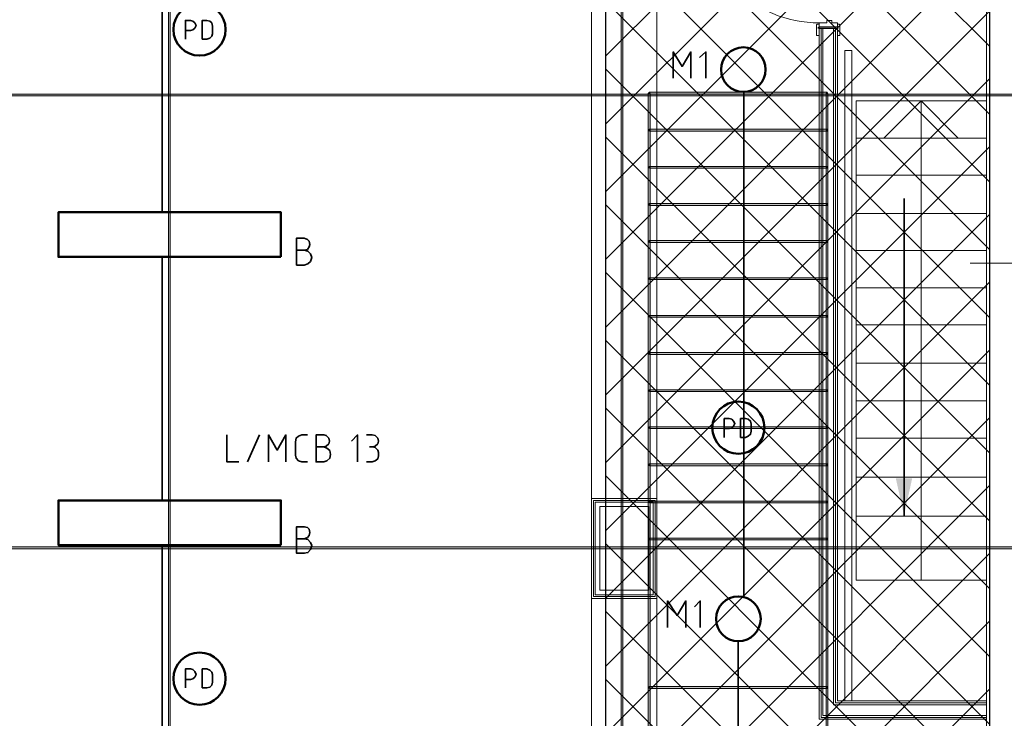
# Model space of a CAD drawing. Header units: millimetres. Extents: x 1.7 to 32.8, y 0.3 to 23.1.
# Tile 60 of 106: x 14.6 to 17.2, y 5.3 to 7.1. Entities that reach past the tile are written whole.
import ezdxf

# ---------------------------------------------------------------- set-up
doc = ezdxf.new("R2010")
doc.units = ezdxf.units.MM
doc.layers.add('PDF_Geometry', color=9, linetype='Continuous', true_color=0x808080)
doc.layers.add('PDF_Solid Fills', color=9, linetype='Continuous', true_color=0x808080)

msp = doc.modelspace()

# ---------------------------------------------------------------- hatches: boundary and pattern name
h = msp.add_hatch()
h.set_pattern_fill('ANSI37', color=256, scale=0.04)
h.paths.add_polyline_path([(16.1822, 9.323), (17.1989, 9.323), (17.1989, 4.0965), (16.1822, 4.0965)])
at = {"layer": 'PDF_Solid Fills', "transparency": 33554559}
for points in [[(16.7472, 7.0964), (16.7472, 7.0948), (16.7955, 7.0948), (16.7955, 7.0998), (16.7472, 7.0998)], [(29.8551, 6.9181), (29.8551, 6.9215), (2.9827, 6.9215), (2.9827, 6.9164), (29.8551, 6.9164)], [(16.2972, 4.5599), (16.2989, 4.5599), (16.2989, 6.9231), (16.2939, 6.9231), (16.2939, 4.5599)], [(16.7688, 6.9231), (16.7688, 6.9264), (16.2972, 6.9264), (16.2972, 6.9215), (16.7688, 6.9215)], [(16.7688, 4.5599), (16.7705, 4.5599), (16.7705, 6.9231), (16.7655, 6.9231), (16.7655, 4.5599)], [(16.7688, 6.8248), (16.7688, 6.8281), (16.2972, 6.8281), (16.2972, 6.8231), (16.7688, 6.8231)], [(16.7688, 6.7264), (16.7688, 6.7298), (16.2972, 6.7298), (16.2972, 6.7248), (16.7688, 6.7248)], [(16.7688, 6.6281), (16.7688, 6.6314), (16.2972, 6.6314), (16.2972, 6.6265), (16.7688, 6.6265)], [(16.7688, 6.5298), (16.7688, 6.5331), (16.2972, 6.5331), (16.2972, 6.5281), (16.7688, 6.5281)], [(16.7688, 6.4314), (16.7688, 6.4348), (16.2972, 6.4348), (16.2972, 6.4298), (16.7688, 6.4298)], [(16.7688, 6.3315), (16.7688, 6.3348), (16.2972, 6.3348), (16.2972, 6.3298), (16.7688, 6.3298)], [(16.7688, 6.2331), (16.7688, 6.2365), (16.2972, 6.2365), (16.2972, 6.2315), (16.7688, 6.2315)], [(16.7688, 6.1348), (16.7688, 6.1381), (16.2972, 6.1381), (16.2972, 6.1331), (16.7688, 6.1331)], [(16.7688, 6.0365), (16.7688, 6.0398), (16.2972, 6.0398), (16.2972, 6.0348), (16.7688, 6.0348)], [(16.7688, 5.9381), (16.7688, 5.9415), (16.2972, 5.9415), (16.2972, 5.9365), (16.7688, 5.9365)], [(16.7688, 5.8398), (16.7688, 5.8431), (16.2972, 5.8431), (16.2972, 5.8381), (16.7688, 5.8381)], [(16.7688, 5.7415), (16.7688, 5.7448), (16.2972, 5.7448), (16.2972, 5.7398), (16.7688, 5.7398)], [(29.8551, 5.7181), (29.8551, 5.7215), (2.9827, 5.7215), (2.9827, 5.7165), (29.8551, 5.7165)], [(16.7688, 5.3482), (16.7688, 5.3515), (16.2972, 5.3515), (16.2972, 5.3465), (16.7688, 5.3465)]]:
    msp.add_hatch(color=256, dxfattribs=at).paths.add_polyline_path(points)

# ---------------------------------------------------------------- linework, layer by layer
msp.add_lwpolyline([(16.1822, 9.323), (17.1989, 9.323), (17.1989, 4.0965), (16.1822, 4.0965)], close=True)
at = {"layer": 'PDF_Geometry', "lineweight": 5}
for points in [[(15.0273, 22.9176), (15.0273, 22.8592), (15.0222, 22.8592), (15.0222, 22.9176), (15.0222, 0.2783), (15.0273, 0.2783)], [(16.2272, 22.9176), (16.2272, 22.8592), (16.2222, 22.8592), (16.2222, 22.9176), (16.2222, 0.2783), (16.2272, 0.2783)], [(16.7472, 7.0964), (16.7472, 7.0948), (16.7955, 7.0948), (16.7955, 7.0998), (16.7472, 7.0998)], [(29.8551, 6.9181), (29.8551, 6.9215), (2.9827, 6.9215), (2.9827, 6.9164), (29.8551, 6.9164)], [(16.2972, 4.5599), (16.2989, 4.5599), (16.2989, 6.9231), (16.2939, 6.9231), (16.2939, 4.5599)], [(16.7688, 6.9231), (16.7688, 6.9264), (16.2972, 6.9264), (16.2972, 6.9215), (16.7688, 6.9215)], [(16.7688, 4.5599), (16.7705, 4.5599), (16.7705, 6.9231), (16.7655, 6.9231), (16.7655, 4.5599)], [(16.7688, 6.8248), (16.7688, 6.8281), (16.2972, 6.8281), (16.2972, 6.8231), (16.7688, 6.8231)], [(16.7688, 6.7264), (16.7688, 6.7298), (16.2972, 6.7298), (16.2972, 6.7248), (16.7688, 6.7248)], [(16.7688, 6.6281), (16.7688, 6.6314), (16.2972, 6.6314), (16.2972, 6.6265), (16.7688, 6.6265)], [(16.7688, 6.5298), (16.7688, 6.5331), (16.2972, 6.5331), (16.2972, 6.5281), (16.7688, 6.5281)], [(16.7688, 6.4314), (16.7688, 6.4348), (16.2972, 6.4348), (16.2972, 6.4298), (16.7688, 6.4298)], [(16.7688, 6.3315), (16.7688, 6.3348), (16.2972, 6.3348), (16.2972, 6.3298), (16.7688, 6.3298)], [(16.7688, 6.2331), (16.7688, 6.2365), (16.2972, 6.2365), (16.2972, 6.2315), (16.7688, 6.2315)], [(16.7688, 6.1348), (16.7688, 6.1381), (16.2972, 6.1381), (16.2972, 6.1331), (16.7688, 6.1331)], [(16.7688, 6.0365), (16.7688, 6.0398), (16.2972, 6.0398), (16.2972, 6.0348), (16.7688, 6.0348)], [(16.7688, 5.9381), (16.7688, 5.9415), (16.2972, 5.9415), (16.2972, 5.9365), (16.7688, 5.9365)], [(16.7688, 5.8398), (16.7688, 5.8431), (16.2972, 5.8431), (16.2972, 5.8381), (16.7688, 5.8381)], [(16.7688, 5.7415), (16.7688, 5.7448), (16.2972, 5.7448), (16.2972, 5.7398), (16.7688, 5.7398)], [(29.8551, 5.7181), (29.8551, 5.7215), (2.9827, 5.7215), (2.9827, 5.7165), (29.8551, 5.7165)], [(16.7688, 5.3482), (16.7688, 5.3515), (16.2972, 5.3515), (16.2972, 5.3465), (16.7688, 5.3465)]]:
    msp.add_lwpolyline(points, close=True, dxfattribs=at)
at = {"layer": 'PDF_Geometry', "lineweight": 18}
for points in [[(17.8022, 9.348), (17.8022, 9.3914), (17.1905, 9.3914), (17.1905, 5.1048), (17.2988, 5.1048), (17.2988, 7.4797), (23.557, 7.4797), (23.557, 5.1132), (23.6653, 5.1132), (23.6653, 9.2747), (23.677, 9.2747), (23.677, 9.393), (23.0503, 9.393), (23.0503, 9.263), (23.557, 9.263), (23.557, 7.5698), (17.2988, 7.5698), (17.2988, 9.2597), (17.8022, 9.2597)], [(16.7472, 7.0764), (16.7405, 7.0764), (16.7405, 7.1031), (16.7405, 7.1048), (16.7422, 7.1064), (16.7472, 7.1064)], [(16.7472, 7.0964), (16.7955, 7.0964), (16.7955, 7.1098), (16.7805, 7.1098), (16.7805, 7.1164), (16.7672, 7.1164), (16.7672, 7.1098), (16.7472, 7.1098)], [(16.7955, 7.0764), (16.8022, 7.0764), (16.8022, 7.1048), (16.8005, 7.1064), (16.7955, 7.1064)], [(17.1905, 5.6331), (16.8455, 5.6331), (16.8455, 6.9031), (17.1905, 6.9031), (16.8455, 6.9031), (16.8455, 5.6331)], [(16.8455, 6.8048), (17.1905, 6.8048)], [(16.8455, 6.7064), (17.1905, 6.7064)], [(16.8455, 6.6048), (17.1905, 6.6048)], [(16.8455, 6.5065), (17.1905, 6.5065)], [(16.8455, 6.4081), (17.1905, 6.4081)], [(16.8455, 6.3098), (17.1905, 6.3098)], [(16.8455, 6.2081), (17.1905, 6.2081)], [(16.8455, 6.1081), (17.1905, 6.1081)], [(16.8455, 6.0098), (17.1905, 6.0098)], [(16.8455, 5.9065), (17.1905, 5.9065)], [(16.1489, 5.5898), (16.1489, 5.8448), (16.3122, 5.8448), (16.3122, 5.5898)], [(16.1539, 5.5948), (16.1539, 5.8398), (16.3072, 5.8398), (16.3072, 5.5948)], [(16.2955, 5.6065), (16.2955, 5.8281), (16.1655, 5.8281), (16.1655, 5.6065)], [(16.8455, 5.8031), (17.1905, 5.8031)]]:
    msp.add_lwpolyline(points, close=True, dxfattribs=at)
for points in [[(16.1439, 5.5848), (16.3172, 5.5848), (16.3172, 5.8498), (16.1439, 5.8498), (16.1439, 7.4897), (16.1439, 8.0664), (16.3122, 8.0664), (16.3122, 7.5364)], [(16.3172, 7.4897), (16.3172, 5.8498)], [(16.7472, 7.0964), (16.7472, 5.2648), (17.1905, 5.2648)], [(16.7522, 7.0964), (16.7522, 5.2698), (17.1905, 5.2698)], [(16.7572, 7.0964), (16.7572, 5.2748), (17.1905, 5.2748)], [(16.7855, 7.0964), (16.7855, 5.3032), (17.1905, 5.3032)], [(16.7905, 7.0964), (16.7905, 5.3082), (17.1905, 5.3082)], [(16.7955, 7.0964), (16.7955, 5.3132), (17.1905, 5.3132)], [(16.8155, 5.3132), (16.8155, 7.0364), (16.8338, 7.0364), (16.8338, 5.3132)], [(16.9188, 6.8048), (17.0172, 6.9031), (17.1155, 6.8048)], [(17.0172, 6.9031), (17.0172, 6.7064), (17.0172, 5.6331)], [(17.1472, 6.4731), (20.3387, 6.4731), (20.3887, 6.6081), (20.4871, 6.3381), (20.5354, 6.4731), (23.8536, 6.4731)], [(16.1439, 4.4049), (16.1439, 5.5848), (16.1439, 5.8498)], [(16.3172, 5.5848), (16.3172, 4.4049)]]:
    msp.add_lwpolyline(points, dxfattribs=at)
at = {"layer": 'PDF_Geometry', "color": 7, "lineweight": 35}
for points in [[(15.0056, 7.2548), (15.0056, 6.6081)], [(15.0672, 7.0664), (15.0672, 7.1164), (15.0806, 7.1164), (15.0872, 7.1148), (15.0922, 7.1098), (15.0956, 7.1031), (15.0922, 7.0964), (15.0872, 7.0914), (15.0806, 7.0898), (15.0672, 7.0898)], [(16.3605, 6.9631), (16.3605, 7.0331), (16.3839, 6.9948), (16.4072, 7.0331), (16.4072, 6.9631)], [(16.4472, 6.9631), (16.4472, 7.0331), (16.4305, 7.0181)], [(16.5472, 5.5882), (16.5472, 6.9264)], [(16.9722, 6.6448), (16.9722, 5.8048)], [(15.3822, 6.5081), (15.3906, 6.5098), (15.3956, 6.5164), (15.3972, 6.5231), (15.3956, 6.5315), (15.3906, 6.5364), (15.3822, 6.5398), (15.3622, 6.5398), (15.3622, 6.4681), (15.3822, 6.4681), (15.3922, 6.4715), (15.3989, 6.4781), (15.4022, 6.4881), (15.3989, 6.4981), (15.3922, 6.5048), (15.3822, 6.5081), (15.3622, 6.5081)], [(15.0056, 6.4898), (15.0056, 5.8448)], [(16.4955, 6.0115), (16.4955, 6.0615), (16.5089, 6.0615), (16.5155, 6.0598), (16.5205, 6.0548), (16.5239, 6.0481), (16.5205, 6.0415), (16.5155, 6.0365), (16.5089, 6.0348), (16.4955, 6.0348)], [(15.1772, 6.0181), (15.1772, 5.9465), (15.2089, 5.9465)], [(15.2322, 5.9465), (15.2639, 6.0181)], [(15.2872, 5.9465), (15.2872, 6.0181), (15.3106, 5.9781), (15.3339, 6.0181), (15.3339, 5.9465)], [(15.3906, 5.9465), (15.3756, 5.9465), (15.3672, 5.9498), (15.3606, 5.9565), (15.3589, 5.9648), (15.3589, 5.9998), (15.3606, 6.0098), (15.3672, 6.0148), (15.3756, 6.0181), (15.3906, 6.0181)], [(15.4339, 5.9865), (15.4406, 5.9881), (15.4472, 5.9948), (15.4489, 6.0015), (15.4472, 6.0098), (15.4406, 6.0165), (15.4339, 6.0181), (15.4139, 6.0181), (15.4139, 5.9465), (15.4339, 5.9465), (15.4422, 5.9498), (15.4506, 5.9565), (15.4522, 5.9665), (15.4506, 5.9765), (15.4422, 5.9831), (15.4339, 5.9865), (15.4139, 5.9865)], [(15.5239, 5.9465), (15.5239, 6.0181), (15.5072, 6.0015)], [(15.5472, 6.0181), (15.5622, 6.0181), (15.5706, 6.0165), (15.5772, 6.0098), (15.5789, 6.0015), (15.5772, 5.9948), (15.5706, 5.9881), (15.5622, 5.9865), (15.5556, 5.9865)], [(15.5472, 5.9465), (15.5622, 5.9465), (15.5706, 5.9498), (15.5772, 5.9548), (15.5789, 5.9631), (15.5789, 5.9715), (15.5772, 5.9781), (15.5706, 5.9848), (15.5622, 5.9865)], [(15.3822, 5.7431), (15.3906, 5.7465), (15.3956, 5.7515), (15.3972, 5.7598), (15.3956, 5.7682), (15.3906, 5.7731), (15.3822, 5.7748), (15.3622, 5.7748), (15.3622, 5.7048), (15.3822, 5.7048), (15.3922, 5.7065), (15.3989, 5.7148), (15.4022, 5.7248), (15.3989, 5.7331), (15.3922, 5.7415), (15.3822, 5.7431), (15.3622, 5.7431)], [(15.0056, 5.7265), (15.0056, 5.0798)], [(16.3455, 5.5082), (16.3455, 5.5782), (16.3705, 5.5398), (16.3939, 5.5782), (16.3939, 5.5082)], [(16.4322, 5.5082), (16.4322, 5.5782), (16.4172, 5.5631)], [(16.5322, 4.7332), (16.5322, 5.4732)], [(15.0672, 5.3482), (15.0672, 5.3982), (15.0806, 5.3982), (15.0872, 5.3965), (15.0922, 5.3915), (15.0956, 5.3832), (15.0922, 5.3765), (15.0872, 5.3715), (15.0806, 5.3698), (15.0672, 5.3698)]]:
    msp.add_lwpolyline(points, dxfattribs=at)
for points in [[(15.1122, 7.0664), (15.1239, 7.0664), (15.1322, 7.0698), (15.1372, 7.0748), (15.1389, 7.0814), (15.1389, 7.1014), (15.1372, 7.1098), (15.1322, 7.1148), (15.1239, 7.1164), (15.1122, 7.1164)], [(16.5389, 6.0115), (16.5522, 6.0115), (16.5589, 6.0148), (16.5655, 6.0198), (16.5672, 6.0281), (16.5672, 6.0465), (16.5655, 6.0548), (16.5589, 6.0598), (16.5522, 6.0615), (16.5389, 6.0615)], [(15.1122, 5.3482), (15.1239, 5.3482), (15.1322, 5.3498), (15.1372, 5.3548), (15.1389, 5.3632), (15.1389, 5.3832), (15.1372, 5.3898), (15.1322, 5.3948), (15.1239, 5.3982), (15.1122, 5.3982)]]:
    msp.add_lwpolyline(points, close=True, dxfattribs=at)
at = {"layer": 'PDF_Geometry', "lineweight": 5}
for points in [[(16.7472, 7.0948), (16.7439, 7.0964), (16.7472, 7.0998)], [(16.7955, 7.0998), (16.7972, 7.0964), (16.7955, 7.0948)], [(16.2972, 6.9215), (16.2939, 6.9231), (16.2972, 6.9264)], [(16.2939, 6.9231), (16.2972, 6.9264), (16.2989, 6.9231)], [(16.7655, 6.9231), (16.7688, 6.9264), (16.7705, 6.9231)], [(16.7688, 6.9264), (16.7705, 6.9231), (16.7688, 6.9215)], [(16.2972, 6.8231), (16.2939, 6.8248), (16.2972, 6.8281)], [(16.7688, 6.8281), (16.7705, 6.8248), (16.7688, 6.8231)], [(16.2972, 6.7248), (16.2939, 6.7264), (16.2972, 6.7298)], [(16.7688, 6.7298), (16.7705, 6.7264), (16.7688, 6.7248)], [(16.2972, 6.6265), (16.2939, 6.6281), (16.2972, 6.6314)], [(16.7688, 6.6314), (16.7705, 6.6281), (16.7688, 6.6265)], [(16.2972, 6.5281), (16.2939, 6.5298), (16.2972, 6.5331)], [(16.7688, 6.5331), (16.7705, 6.5298), (16.7688, 6.5281)], [(16.2972, 6.4298), (16.2939, 6.4314), (16.2972, 6.4348)], [(16.7688, 6.4348), (16.7705, 6.4314), (16.7688, 6.4298)], [(16.2972, 6.3298), (16.2939, 6.3315), (16.2972, 6.3348)], [(16.7688, 6.3348), (16.7705, 6.3315), (16.7688, 6.3298)], [(16.2972, 6.2315), (16.2939, 6.2331), (16.2972, 6.2365)], [(16.7688, 6.2365), (16.7705, 6.2331), (16.7688, 6.2315)], [(16.2972, 6.1331), (16.2939, 6.1348), (16.2972, 6.1381)], [(16.7688, 6.1381), (16.7705, 6.1348), (16.7688, 6.1331)], [(16.2972, 6.0348), (16.2939, 6.0365), (16.2972, 6.0398)], [(16.7688, 6.0398), (16.7705, 6.0365), (16.7688, 6.0348)], [(16.2972, 5.9365), (16.2939, 5.9381), (16.2972, 5.9415)], [(16.7688, 5.9415), (16.7705, 5.9381), (16.7688, 5.9365)], [(16.2972, 5.8381), (16.2939, 5.8398), (16.2972, 5.8431)], [(16.7688, 5.8431), (16.7705, 5.8398), (16.7688, 5.8381)], [(16.2972, 5.7398), (16.2939, 5.7415), (16.2972, 5.7448)], [(16.7688, 5.7448), (16.7705, 5.7415), (16.7688, 5.7398)], [(16.2972, 5.3465), (16.2939, 5.3482), (16.2972, 5.3515)], [(16.7688, 5.3515), (16.7705, 5.3482), (16.7688, 5.3465)]]:
    msp.add_lwpolyline(points, dxfattribs=at)
at = {"layer": 'PDF_Geometry', "color": 3, "lineweight": 50}
for points in [[(15.3206, 6.4898), (15.3206, 6.6081), (14.7306, 6.6081), (14.7306, 6.4898)], [(15.3206, 5.7265), (15.3206, 5.8448), (14.7306, 5.8448), (14.7306, 5.7265)]]:
    msp.add_lwpolyline(points, close=True, dxfattribs=at)
for centre, radius in [((15.1048, 7.0924), 0.0691), ((16.5463, 6.9863), 0.0591), ((16.5331, 6.0374), 0.0691), ((16.5331, 5.5309), 0.0593), ((15.1048, 5.3724), 0.0691)]:
    msp.add_circle(centre, radius, dxfattribs=at)
at = {"layer": 'PDF_Geometry', "lineweight": 18}
msp.add_arc((16.75, 7.4399), 0.3301, 183.4958, 269.5058, dxfattribs=at)
at = {"layer": 'PDF_Solid Fills', "lineweight": 5, "transparency": 33554559}
for points in [[(15.0222, 0.2783), (15.0273, 0.2783), (15.0222, 22.9176), (15.0273, 22.9176)], [(16.2222, 0.2783), (16.2272, 0.2783), (16.2222, 22.9176), (16.2272, 22.9176)], [(16.7472, 7.0948), (16.7439, 7.0964), (16.7472, 7.0964), (16.7472, 7.0998)], [(16.7955, 7.0998), (16.7972, 7.0964), (16.7955, 7.0964), (16.7955, 7.0948)], [(16.2972, 6.9215), (16.2939, 6.9231), (16.2972, 6.9231), (16.2972, 6.9264)], [(16.2939, 6.9231), (16.2972, 6.9264), (16.2972, 6.9231), (16.2989, 6.9231)], [(16.7655, 6.9231), (16.7688, 6.9264), (16.7688, 6.9231), (16.7705, 6.9231)], [(16.7688, 6.9264), (16.7705, 6.9231), (16.7688, 6.9231), (16.7688, 6.9215)], [(16.2972, 6.8231), (16.2939, 6.8248), (16.2972, 6.8248), (16.2972, 6.8281)], [(16.7688, 6.8281), (16.7705, 6.8248), (16.7688, 6.8248), (16.7688, 6.8231)], [(16.2972, 6.7248), (16.2939, 6.7264), (16.2972, 6.7264), (16.2972, 6.7298)], [(16.7688, 6.7298), (16.7705, 6.7264), (16.7688, 6.7264), (16.7688, 6.7248)], [(16.2972, 6.6265), (16.2939, 6.6281), (16.2972, 6.6281), (16.2972, 6.6314)], [(16.7688, 6.6314), (16.7705, 6.6281), (16.7688, 6.6281), (16.7688, 6.6265)], [(16.2972, 6.5281), (16.2939, 6.5298), (16.2972, 6.5298), (16.2972, 6.5331)], [(16.7688, 6.5331), (16.7705, 6.5298), (16.7688, 6.5298), (16.7688, 6.5281)], [(16.2972, 6.4298), (16.2939, 6.4314), (16.2972, 6.4314), (16.2972, 6.4348)], [(16.7688, 6.4348), (16.7705, 6.4314), (16.7688, 6.4314), (16.7688, 6.4298)], [(16.2972, 6.3298), (16.2939, 6.3315), (16.2972, 6.3315), (16.2972, 6.3348)], [(16.7688, 6.3348), (16.7705, 6.3315), (16.7688, 6.3315), (16.7688, 6.3298)], [(16.2972, 6.2315), (16.2939, 6.2331), (16.2972, 6.2331), (16.2972, 6.2365)], [(16.7688, 6.2365), (16.7705, 6.2331), (16.7688, 6.2331), (16.7688, 6.2315)], [(16.2972, 6.1331), (16.2939, 6.1348), (16.2972, 6.1348), (16.2972, 6.1381)], [(16.7688, 6.1381), (16.7705, 6.1348), (16.7688, 6.1348), (16.7688, 6.1331)], [(16.2972, 6.0348), (16.2939, 6.0365), (16.2972, 6.0365), (16.2972, 6.0398)], [(16.7688, 6.0398), (16.7705, 6.0365), (16.7688, 6.0365), (16.7688, 6.0348)], [(16.2972, 5.9365), (16.2939, 5.9381), (16.2972, 5.9381), (16.2972, 5.9415)], [(16.7688, 5.9415), (16.7705, 5.9381), (16.7688, 5.9381), (16.7688, 5.9365)], [(16.2972, 5.8381), (16.2939, 5.8398), (16.2972, 5.8398), (16.2972, 5.8431)], [(16.7688, 5.8431), (16.7705, 5.8398), (16.7688, 5.8398), (16.7688, 5.8381)], [(16.2972, 5.7398), (16.2939, 5.7415), (16.2972, 5.7415), (16.2972, 5.7448)], [(16.7688, 5.7448), (16.7705, 5.7415), (16.7688, 5.7415), (16.7688, 5.7398)], [(16.2972, 5.3465), (16.2939, 5.3482), (16.2972, 5.3482), (16.2972, 5.3515)], [(16.7688, 5.3515), (16.7705, 5.3482), (16.7688, 5.3482), (16.7688, 5.3465)]]:
    msp.add_solid(points, dxfattribs=at)
at = {"layer": 'PDF_Solid Fills', "color": 7, "lineweight": 35, "transparency": 33554559}
msp.add_solid([(16.9722, 5.8048), (16.9938, 5.9031), (16.9505, 5.9031)], dxfattribs=at)

doc.saveas('drawing.dxf')
